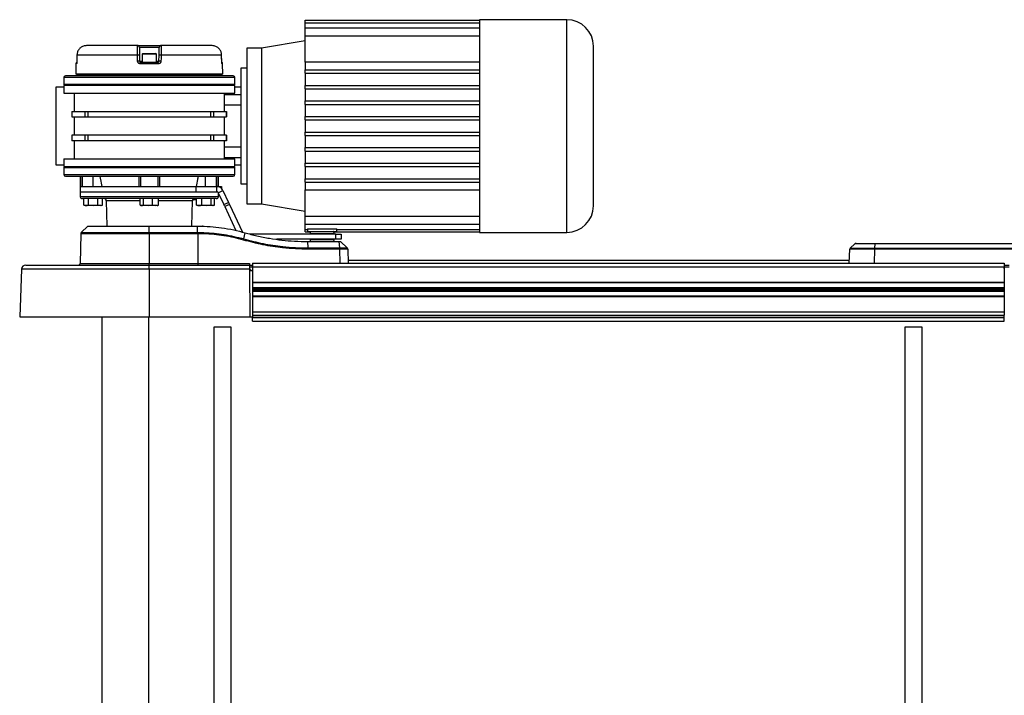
# Model space of a CAD drawing. Header units: millimetres. Extents: x 0 to 420, y 0 to 297.
# Tile 4 of 69: x 56 to 94, y 106 to 132. Entities that reach past the tile are written whole.
import ezdxf

# ---------------------------------------------------------------- set-up
doc = ezdxf.new("R2010")
doc.units = ezdxf.units.MM

msp = doc.modelspace()

# ---------------------------------------------------------------- linework, layer by layer
at = {"color": 7, "linetype": 'Continuous', "lineweight": 25}
for p, q in [((66.97672, 132.10003), (66.97672, 132.20047)), ((66.97672, 132.20047), (73.78385, 132.20047)), ((66.97672, 131.90195), (66.97672, 132.10003)), ((66.97672, 132.10003), (73.78385, 132.10003)), ((77.20261, 132.21711), (73.78385, 132.21711)), ((73.78385, 132.21711), (73.78385, 132.20047)), ((73.78385, 132.20047), (73.78385, 132.10003)), ((73.78385, 132.10003), (73.78385, 131.90195)), ((77.20261, 128.06396), (77.20261, 132.21711)), ((66.97672, 131.58983), (66.97672, 131.90195)), ((66.97672, 131.90195), (73.78385, 131.90195)), ((66.97672, 130.55839), (66.97672, 131.58983)), ((66.97672, 131.58983), (73.78385, 131.58983)), ((73.78385, 131.90195), (73.78385, 131.58983)), ((73.78385, 131.58983), (73.78385, 130.25871)), ((60.43075, 131.20415), (58.43539, 131.20415)), ((60.43075, 131.20415), (61.34008, 131.20415)), ((63.33544, 131.20415), (61.34008, 131.20415)), ((66.97672, 131.38648), (65.27494, 131.10285)), ((58.05903, 130.83631), (58.05623, 130.59553)), ((60.42516, 130.83597), (58.05939, 130.83597)), ((61.27256, 131.1378), (60.49827, 131.1378)), ((60.50353, 130.83656), (60.50773, 130.59578)), ((60.60403, 130.86649), (60.60403, 130.5626)), ((61.1668, 130.86649), (60.60403, 130.86649)), ((60.6378, 130.90026), (61.13304, 130.90026)), ((61.1668, 130.5626), (61.1668, 130.86649)), ((61.2631, 130.59578), (61.26731, 130.83656)), ((63.71145, 130.83597), (61.34568, 130.83597)), ((63.71181, 130.83617), (63.71181, 130.83631)), ((63.71461, 130.59553), (63.71181, 130.83604)), ((65.27494, 131.10285), (64.70092, 131.10285)), ((64.70092, 131.10285), (64.70092, 125.02506)), ((65.27494, 131.10285), (65.27494, 125.02506)), ((58.01918, 130.49566), (58.01564, 130.08989)), ((58.04091, 130.49566), (58.01918, 130.49566)), ((58.05656, 130.59519), (58.05571, 130.5954)), ((60.50773, 130.59578), (60.60403, 130.59578)), ((61.23764, 130.49566), (60.5332, 130.49566)), ((60.54149, 130.5626), (61.22934, 130.5626)), ((61.1668, 130.59578), (61.2631, 130.59578)), ((63.71512, 130.59541), (63.71427, 130.59519)), ((63.75165, 130.49566), (63.72993, 130.49566)), ((63.75519, 130.08989), (63.75165, 130.49566)), ((66.97672, 130.55839), (66.97672, 130.25871)), ((73.78385, 130.55839), (66.97672, 130.55839)), ((63.75519, 130.08989), (58.01564, 130.08989)), ((58.04911, 130.08989), (58.04911, 130.05612)), ((63.72172, 130.05612), (58.04911, 130.05612)), ((58.18418, 130.05612), (58.18418, 130.02236)), ((58.20647, 130.02236), (58.20647, 130.05612)), ((58.27344, 130.02236), (58.27344, 130.05612)), ((58.69066, 130.05612), (58.69066, 130.02236)), ((58.97134, 130.05612), (58.96498, 130.02236)), ((60.48023, 130.05612), (60.48023, 130.02236)), ((60.53911, 130.05612), (60.53911, 130.02236)), ((61.23173, 130.02236), (61.23173, 130.05612)), ((61.2906, 130.02236), (61.2906, 130.05612)), ((62.7995, 130.05612), (62.80586, 130.02236)), ((63.08018, 130.05612), (63.08018, 130.02236)), ((63.49739, 130.05612), (63.49739, 130.02236)), ((63.56437, 130.05612), (63.56437, 130.02236)), ((63.58666, 130.02236), (63.58666, 130.05612)), ((63.72172, 130.05612), (63.72172, 130.08989)), ((64.70092, 130.32625), (64.46456, 130.32625)), ((64.46456, 130.32625), (64.46456, 125.80167)), ((66.97672, 130.12365), (66.97672, 130.25871)), ((66.97672, 130.25871), (73.78385, 130.25871)), ((66.97672, 130.12365), (73.78385, 130.12365)), ((66.97672, 130.12365), (66.97672, 129.65093)), ((73.78385, 130.25871), (73.78385, 129.65093)), ((57.54263, 129.95482), (57.54263, 129.6847)), ((64.22821, 129.95482), (57.54263, 129.95482)), ((57.54263, 129.6847), (57.5764, 129.65093)), ((64.22821, 129.6847), (57.54263, 129.6847)), ((64.16067, 130.02236), (57.61016, 130.02236)), ((64.19444, 129.65093), (64.22821, 129.6847)), ((64.22821, 129.6847), (64.22821, 129.95482)), ((57.23874, 129.5834), (57.23874, 126.54451)), ((57.54263, 129.5834), (57.23874, 129.5834)), ((57.54263, 129.65093), (57.54263, 129.34704)), ((64.22821, 129.65093), (57.54263, 129.65093)), ((57.54263, 129.34704), (64.22821, 129.34704)), ((57.94782, 129.34704), (57.94782, 128.63594)), ((63.82302, 128.63594), (63.82302, 129.34704)), ((63.82302, 129.29951), (64.46456, 129.29951)), ((64.22821, 129.34704), (64.22821, 129.65093)), ((64.46456, 129.5834), (64.22821, 129.5834)), ((66.97672, 129.51587), (66.97672, 129.65093)), ((66.97672, 129.65093), (73.78385, 129.65093)), ((66.97672, 129.51587), (73.78385, 129.51587)), ((66.97672, 129.51587), (66.97672, 129.04316)), ((73.78385, 129.65093), (73.78385, 129.04316)), ((66.97672, 128.90809), (66.97672, 129.04316)), ((66.97672, 129.04316), (73.78385, 129.04316)), ((66.97672, 128.90809), (73.78385, 128.90809)), ((66.97672, 128.90809), (66.97672, 128.43538)), ((73.78385, 129.04316), (73.78385, 128.43538)), ((57.86358, 128.63594), (57.86358, 128.41984)), ((57.86358, 128.63594), (57.86731, 128.63594)), ((57.86731, 128.41984), (57.86731, 128.63594)), ((57.86731, 128.63594), (58.36191, 128.63594)), ((58.36191, 128.63594), (58.36191, 128.41984)), ((58.36191, 128.63594), (58.49324, 128.63594)), ((58.49324, 128.41984), (58.49324, 128.63594)), ((58.49324, 128.63594), (63.27759, 128.63594)), ((63.27759, 128.63594), (63.27759, 128.41984)), ((63.27759, 128.63594), (63.40892, 128.63594)), ((63.40892, 128.41984), (63.40892, 128.63594)), ((63.40892, 128.63594), (63.90352, 128.63594)), ((64.46456, 128.87433), (63.82302, 128.87433)), ((63.90352, 128.63594), (63.90352, 128.41984)), ((63.90352, 128.63594), (63.90726, 128.63594)), ((63.90726, 128.41984), (63.90726, 128.63594)), ((57.86358, 128.41984), (57.86731, 128.41984)), ((57.86731, 128.41984), (58.36191, 128.41984)), ((57.94782, 128.41984), (57.94782, 127.70807)), ((58.36191, 128.41984), (58.49324, 128.41984)), ((58.49324, 128.41984), (63.27759, 128.41984)), ((63.27759, 128.41984), (63.40892, 128.41984)), ((63.40892, 128.41984), (63.90352, 128.41984)), ((63.82302, 127.70807), (63.82302, 128.41984)), ((63.90352, 128.41984), (63.90726, 128.41984)), ((66.97672, 128.30031), (66.97672, 128.43538)), ((66.97672, 128.43538), (73.78385, 128.43538)), ((66.97672, 128.30031), (73.78385, 128.30031)), ((66.97672, 128.30031), (66.97672, 127.8276)), ((73.78385, 128.43538), (73.78385, 127.69253)), ((66.97672, 127.69253), (66.97672, 127.8276)), ((66.97672, 127.8276), (73.78385, 127.8276)), ((77.20261, 123.9108), (77.20261, 128.06396)), ((57.86358, 127.70807), (57.86358, 127.49197)), ((57.86731, 127.70807), (57.86358, 127.70807)), ((57.86731, 127.49197), (57.86358, 127.49197)), ((57.86731, 127.49197), (57.86731, 127.70807)), ((58.36191, 127.70807), (57.86731, 127.70807)), ((58.36191, 127.49197), (57.86731, 127.49197)), ((57.94782, 127.49197), (57.94782, 126.78087)), ((58.36191, 127.70807), (58.36191, 127.49197)), ((58.49324, 127.70807), (58.36191, 127.70807)), ((58.49324, 127.49197), (58.36191, 127.49197)), ((63.27759, 127.70807), (58.49324, 127.70807)), ((58.49324, 127.49197), (58.49324, 127.70807)), ((63.27759, 127.49197), (58.49324, 127.49197)), ((63.27759, 127.70807), (63.27759, 127.49197)), ((63.40892, 127.70807), (63.27759, 127.70807)), ((63.40892, 127.49197), (63.27759, 127.49197)), ((63.40892, 127.49197), (63.40892, 127.70807)), ((63.90352, 127.70807), (63.40892, 127.70807)), ((63.90352, 127.49197), (63.40892, 127.49197)), ((63.82302, 126.78087), (63.82302, 127.49197)), ((63.90352, 127.70807), (63.90352, 127.49197)), ((63.90726, 127.70807), (63.90352, 127.70807)), ((63.90726, 127.49197), (63.90352, 127.49197)), ((63.90726, 127.49197), (63.90726, 127.70807)), ((66.97672, 127.69253), (73.78385, 127.69253)), ((66.97672, 127.69253), (66.97672, 127.21982)), ((73.78385, 127.69253), (73.78385, 127.08475)), ((63.82302, 127.25358), (64.46456, 127.25358)), ((66.97672, 127.08475), (66.97672, 127.21982)), ((66.97672, 127.21982), (73.78385, 127.21982)), ((66.97672, 127.08475), (73.78385, 127.08475)), ((66.97672, 127.08475), (66.97672, 126.61204)), ((73.78385, 127.08475), (73.78385, 126.47698)), ((57.54263, 126.78087), (57.54263, 126.47698)), ((57.54263, 126.78087), (64.22821, 126.78087)), ((64.46456, 126.8284), (63.82302, 126.8284)), ((64.22821, 126.47698), (64.22821, 126.78087)), ((66.97672, 126.47698), (66.97672, 126.61204)), ((66.97672, 126.61204), (73.78385, 126.61204)), ((57.23874, 126.54451), (57.54263, 126.54451)), ((57.5764, 126.47698), (57.54263, 126.44321)), ((57.54263, 126.47698), (64.22821, 126.47698)), ((57.54263, 126.44321), (57.54263, 126.17309)), ((57.54263, 126.44321), (64.22821, 126.44321)), ((64.22821, 126.44321), (64.19444, 126.47698)), ((64.22821, 126.54451), (64.46456, 126.54451)), ((64.22821, 126.17309), (64.22821, 126.44321)), ((66.97672, 126.47698), (73.78385, 126.47698)), ((66.97672, 126.47698), (66.97672, 126.00426)), ((73.78385, 126.47698), (73.78385, 125.8692)), ((57.54263, 126.17309), (64.22821, 126.17309)), ((57.61016, 126.10555), (64.16067, 126.10555)), ((58.18418, 126.10555), (58.18418, 125.70037)), ((58.20647, 125.70037), (58.20647, 126.10555)), ((58.27344, 125.70037), (58.27344, 126.10555)), ((58.69066, 125.70037), (58.69066, 126.10555)), ((60.48023, 126.10555), (60.48023, 125.70037)), ((60.53911, 126.10555), (60.53911, 125.70037)), ((61.23173, 125.70037), (61.23173, 126.10555)), ((61.2906, 125.70037), (61.2906, 126.10555)), ((63.08018, 125.70037), (63.08018, 126.10555)), ((63.49739, 126.10555), (63.49739, 125.70037)), ((63.56437, 126.10555), (63.56437, 125.70037)), ((63.58666, 125.70037), (63.58666, 126.10555)), ((66.97672, 125.8692), (66.97672, 126.00426)), ((66.97672, 126.00426), (73.78385, 126.00426)), ((66.97672, 125.8692), (73.78385, 125.8692)), ((66.97672, 125.8692), (66.97672, 125.56952)), ((73.78385, 125.8692), (73.78385, 124.53808)), ((58.18418, 125.70037), (58.18418, 125.49778)), ((58.18418, 125.70037), (58.20647, 125.70037)), ((58.18418, 125.70037), (62.71035, 125.70037)), ((58.18418, 125.49778), (58.1875, 125.30727)), ((58.18418, 125.49778), (62.71035, 125.49778)), ((58.18418, 125.49778), (60.88542, 125.49778)), ((60.53911, 125.70037), (61.23173, 125.70037)), ((60.88542, 125.49778), (62.71035, 125.49778)), ((62.71035, 125.49778), (62.71035, 125.70037)), ((62.71035, 125.70037), (63.51913, 125.70037)), ((62.71035, 125.49778), (63.51913, 125.49778)), ((63.51913, 125.49778), (63.51913, 125.70037)), ((63.51913, 125.70037), (63.64313, 125.70037)), ((63.51913, 125.49778), (63.52856, 125.49778)), ((63.58033, 125.45878), (63.76394, 125.5444)), ((63.58033, 125.45878), (63.79547, 124.99741)), ((63.58333, 125.30727), (63.58578, 125.44711)), ((63.64313, 125.70037), (63.71066, 125.70037)), ((63.64313, 125.66764), (63.64313, 125.70037)), ((63.71066, 125.70037), (63.71066, 125.61827)), ((63.76394, 125.5444), (63.97909, 125.08303)), ((64.46456, 125.80167), (64.70092, 125.80167)), ((66.97672, 125.56952), (73.78385, 125.56952)), ((66.97672, 124.53808), (66.97672, 125.56952)), ((58.1875, 125.30727), (63.58333, 125.30727)), ((60.88542, 125.22765), (58.26853, 125.22765)), ((58.33076, 124.97508), (58.33076, 125.22765)), ((58.51042, 124.97508), (58.51042, 125.22765)), ((58.87032, 124.97508), (58.87032, 125.22765)), ((59.05056, 124.97508), (59.05056, 125.22765)), ((59.20325, 125.14803), (59.2206, 124.15391)), ((60.53012, 125.14803), (59.20325, 125.14803)), ((60.53012, 124.97508), (60.53012, 125.22765)), ((60.65807, 124.97508), (60.65807, 125.22765)), ((63.50231, 125.22765), (60.88542, 125.22765)), ((61.01336, 124.97508), (61.01336, 125.22765)), ((61.24071, 124.97508), (61.24071, 125.22765)), ((62.56759, 125.14803), (61.24071, 125.14803)), ((62.55024, 124.15391), (62.56759, 125.14803)), ((62.69372, 125.19389), (62.72094, 125.19389)), ((62.70136, 125.19389), (62.70195, 125.22765)), ((62.72094, 125.19389), (62.72117, 125.22765)), ((62.72094, 125.19389), (62.72317, 125.19389)), ((62.72317, 124.97508), (62.72317, 125.22765)), ((62.94107, 124.97508), (62.94107, 125.22765)), ((63.29808, 124.97508), (63.29808, 125.22765)), ((63.43719, 124.97508), (63.43719, 125.22765)), ((63.79547, 124.99741), (63.97909, 125.08303)), ((63.97909, 125.08303), (64.01765, 125.00034)), ((58.33095, 124.97501), (58.37898, 124.95753)), ((58.42059, 124.95753), (58.37898, 124.95753)), ((58.69037, 124.95753), (58.42059, 124.95753)), ((58.51042, 124.97508), (58.69037, 124.95753)), ((58.69037, 124.95753), (58.87032, 124.97508)), ((58.96044, 124.95753), (58.69037, 124.95753)), ((58.87032, 124.97508), (58.96044, 124.95753)), ((58.96044, 124.95753), (59.05056, 124.97508)), ((59.00234, 124.95753), (58.96044, 124.95753)), ((59.00234, 124.95753), (59.05037, 124.97501)), ((60.55195, 124.96546), (60.57374, 124.95753)), ((60.5941, 124.95753), (60.57374, 124.95753)), ((60.83572, 124.95753), (60.5941, 124.95753)), ((60.65807, 124.97508), (60.83572, 124.95753)), ((60.83572, 124.95753), (61.01336, 124.97508)), ((61.12704, 124.95753), (60.83572, 124.95753)), ((61.01336, 124.97508), (61.12704, 124.95753)), ((61.12704, 124.95753), (61.24071, 124.97508)), ((61.1971, 124.95753), (61.12704, 124.95753)), ((61.1971, 124.95753), (61.21888, 124.96546)), ((62.74218, 124.97028), (62.72317, 124.97508)), ((62.74116, 124.96748), (62.7685, 124.95753)), ((62.83212, 124.95753), (62.7685, 124.95753)), ((63.11958, 124.95753), (62.83212, 124.95753)), ((62.94107, 124.97508), (63.11958, 124.95753)), ((63.11958, 124.95753), (63.29808, 124.97508)), ((63.36764, 124.95753), (63.11958, 124.95753)), ((63.29808, 124.97508), (63.36764, 124.95753)), ((63.36764, 124.95753), (63.43719, 124.97508)), ((63.39186, 124.95753), (63.36764, 124.95753)), ((63.39186, 124.95753), (63.4192, 124.96748)), ((63.83404, 124.91472), (63.79547, 124.99741)), ((64.01765, 125.00034), (63.83404, 124.91472)), ((63.83404, 124.91472), (64.26783, 123.98443)), ((64.01765, 125.00034), (64.5207, 123.92153)), ((64.70092, 125.02506), (65.27494, 125.02506)), ((65.27494, 125.02506), (66.97672, 124.74143)), ((66.97672, 124.53808), (73.78385, 124.53808)), ((66.97672, 124.22596), (66.97672, 124.53808)), ((73.78385, 124.53808), (73.78385, 124.22596)), ((58.48566, 124.15391), (58.22611, 123.90326)), ((58.22611, 123.90326), (60.88542, 123.90326)), ((58.48566, 124.15391), (60.88542, 124.15391)), ((60.88542, 124.15391), (62.76318, 124.15391)), ((60.88542, 123.90326), (60.88542, 124.15391)), ((60.88542, 123.90326), (60.88542, 123.85586)), ((60.88542, 123.90326), (62.77401, 123.90326)), ((62.76318, 124.15391), (62.77519, 124.15391)), ((62.77401, 123.90323), (62.76318, 124.15391)), ((64.57731, 123.65444), (64.62576, 123.8954)), ((66.97672, 124.22596), (73.78385, 124.22596)), ((66.97672, 124.02788), (66.97672, 124.22596)), ((66.97672, 124.02788), (67.06451, 124.02788)), ((66.97672, 123.92744), (66.97672, 124.02788)), ((66.97672, 123.92744), (67.17681, 123.92744)), ((67.06451, 124.05228), (67.06451, 123.94423)), ((67.06451, 124.05228), (68.21254, 124.05228)), ((67.06451, 123.94423), (68.21254, 123.94423)), ((67.17702, 123.93143), (67.1733, 123.86052)), ((68.10003, 123.93143), (67.17702, 123.93143)), ((68.10374, 123.86052), (68.10003, 123.93143)), ((68.10024, 123.92744), (73.78385, 123.92744)), ((68.21254, 123.94423), (68.21254, 124.05228)), ((68.21254, 124.02788), (73.78385, 124.02788)), ((73.78385, 124.22596), (73.78385, 124.02788)), ((73.78385, 124.02788), (73.78385, 123.92744)), ((73.78385, 123.92744), (73.78385, 123.9108)), ((73.78385, 123.9108), (77.20261, 123.9108)), ((58.2055, 123.85586), (58.18533, 122.70081)), ((60.88542, 123.85586), (58.2055, 123.85586)), ((60.88542, 123.85586), (60.88542, 122.70081)), ((62.7754, 123.85586), (60.88542, 123.85586)), ((62.7754, 123.85586), (62.7754, 123.85581)), ((62.7754, 123.85581), (62.77624, 122.70081)), ((68.17626, 123.84293), (64.83063, 123.84293)), ((68.17626, 123.64034), (65.85384, 123.64034)), ((67.09926, 123.30223), (67.07776, 123.55288)), ((67.07776, 123.55288), (68.30736, 123.55288)), ((67.1733, 123.86052), (68.10374, 123.86052)), ((67.1733, 123.62275), (67.17697, 123.55288)), ((68.10374, 123.62275), (67.1733, 123.62275)), ((68.09025, 123.84631), (67.18679, 123.84631)), ((67.18679, 123.63697), (68.09025, 123.63697)), ((67.22658, 123.84631), (67.22658, 123.84293)), ((67.22658, 123.64034), (67.22658, 123.63697)), ((68.05046, 123.84293), (68.05046, 123.84631)), ((68.05046, 123.63697), (68.05046, 123.64034)), ((68.10008, 123.55288), (68.10374, 123.62275)), ((68.17626, 123.64034), (68.17626, 123.84293)), ((68.17626, 123.84293), (68.37885, 123.84293)), ((68.37885, 123.64034), (68.17626, 123.64034)), ((68.32886, 123.30223), (68.30736, 123.55288)), ((68.36049, 123.55288), (68.62005, 123.30223)), ((68.37885, 123.84293), (68.37885, 123.64034)), ((67.09926, 123.30223), (68.32886, 123.30223)), ((68.33087, 123.25483), (67.10096, 123.25483)), ((68.33101, 123.25483), (68.33087, 123.25483)), ((68.34066, 122.70199), (68.33101, 123.25483)), ((68.64066, 123.25483), (68.65031, 122.70199)), ((88.23785, 122.70199), (88.25692, 123.24818)), ((88.45669, 123.46151), (88.27727, 123.29421)), ((89.22511, 123.24818), (89.20604, 122.70199)), ((98.18335, 123.24817), (89.22605, 123.24817)), ((89.23471, 123.46046), (89.22698, 123.2952)), ((89.22698, 123.2952), (99.16901, 123.2952)), ((101.00353, 123.46046), (89.23471, 123.46046)), ((89.23668, 123.4786), (101.00516, 123.4786)), ((88.24153, 122.8074), (68.64847, 122.8074)), ((55.88565, 122.47152), (55.82059, 120.60853)), ((60.88542, 122.47152), (55.88565, 122.47152)), ((56.05437, 122.63446), (60.88542, 122.63446)), ((58.18533, 122.70081), (60.88542, 122.70081)), ((60.88542, 122.63446), (60.88542, 122.70081)), ((60.88542, 122.70081), (62.77624, 122.70081)), ((60.88542, 122.47152), (60.88542, 122.63446)), ((60.88542, 122.63446), (64.80163, 122.63446)), ((60.88542, 122.47152), (60.88542, 120.60853)), ((64.80305, 122.47152), (60.88542, 122.47152)), ((62.77624, 122.70081), (64.80105, 122.70081)), ((64.80105, 122.70081), (64.80163, 122.63446)), ((64.80163, 122.63446), (64.80305, 122.47152)), ((64.80164, 122.63328), (64.91961, 122.63328)), ((64.80222, 122.56693), (64.92019, 122.56693)), ((64.80305, 122.47152), (64.81931, 120.60853)), ((64.83716, 122.46563), (64.8031, 122.46563)), ((64.80336, 122.43569), (64.83664, 122.43569)), ((64.92019, 122.40399), (64.80364, 122.40399)), ((64.83716, 122.46563), (64.83664, 122.43569)), ((64.91992, 122.59741), (64.91821, 122.59736)), ((64.91821, 122.59736), (64.91901, 122.56693)), ((64.92019, 122.56696), (64.91901, 122.56693)), ((64.91961, 122.63328), (64.91993, 122.59714)), ((64.92019, 122.70199), (64.92019, 122.56693)), ((64.92019, 122.70199), (94.2962, 122.70199)), ((64.92019, 122.56693), (64.92019, 121.96928)), ((64.92019, 122.56693), (94.2962, 122.56693)), ((94.2962, 122.70199), (94.2962, 122.56693)), ((94.2962, 122.6321), (94.48373, 122.6321)), ((94.2962, 122.56693), (94.2962, 121.96928)), ((94.2962, 122.56693), (94.4843, 122.56693)), ((94.29762, 122.40399), (94.2962, 122.56693)), ((64.92019, 121.96928), (94.2962, 121.96928)), ((64.9303, 121.40877), (64.92541, 121.96928)), ((94.2962, 122.06045), (94.30062, 122.06045)), ((64.92555, 121.9524), (94.2962, 121.9524)), ((64.9272, 121.76354), (94.2962, 121.76354)), ((64.92731, 121.75161), (94.2962, 121.75161)), ((64.92775, 121.70095), (94.2962, 121.70095)), ((64.92796, 121.67709), (94.2962, 121.67709)), ((64.9284, 121.62644), (94.2962, 121.62644)), ((64.9285, 121.61451), (94.2962, 121.61451)), ((94.2962, 121.96691), (94.2962, 121.9524)), ((94.2962, 121.9524), (94.2962, 121.76354)), ((94.2962, 121.76354), (94.2962, 121.75161)), ((94.2962, 121.75161), (94.2962, 121.70095)), ((94.2962, 121.70095), (94.2962, 121.67709)), ((94.2962, 121.67709), (94.2962, 121.62644)), ((94.2962, 121.62644), (94.2962, 121.61451)), ((94.2962, 121.61451), (94.2962, 121.42565)), ((64.92019, 121.40877), (64.92019, 120.81112)), ((64.92019, 121.40877), (94.2962, 121.40877)), ((64.93015, 121.42565), (94.2962, 121.42565)), ((94.2962, 121.42565), (94.2962, 121.40877)), ((94.2962, 121.40877), (94.2962, 120.81112)), ((55.82059, 120.60853), (60.88542, 120.60853)), ((59.0334, 120.60853), (59.0334, 83.46645)), ((60.85674, 120.60853), (60.85674, 83.46645)), ((60.88542, 120.60853), (64.81931, 120.60853)), ((64.81931, 120.60853), (64.93728, 120.60853)), ((64.92019, 120.81112), (94.2962, 120.81112)), ((64.92019, 120.81112), (64.92019, 120.69249)), ((64.92019, 120.60033), (64.92019, 120.60853)), ((64.92019, 120.60033), (94.2962, 120.60033)), ((64.92019, 120.58876), (64.92019, 120.60033)), ((64.92019, 120.58876), (94.2962, 120.58876)), ((64.92019, 120.4397), (64.92019, 120.58876)), ((64.92019, 120.4397), (94.2962, 120.4397)), ((64.93728, 120.60853), (64.93655, 120.69249)), ((64.93669, 120.67606), (94.2962, 120.67606)), ((94.2962, 120.81112), (94.2962, 120.67606)), ((94.2962, 120.60033), (94.2962, 120.67606)), ((94.2962, 120.58876), (94.2962, 120.60033)), ((94.2962, 120.4397), (94.2962, 120.58876)), ((64.07844, 120.20334), (63.40313, 120.20334)), ((63.40313, 120.20334), (63.40313, 83.87164)), ((64.07844, 83.87164), (64.07844, 120.20334)), ((91.09086, 120.20334), (90.41555, 120.20334)), ((90.41555, 120.20334), (90.41555, 83.87164)), ((91.09086, 83.87164), (91.09086, 120.20334))]:
    msp.add_line(p, q, dxfattribs=at)
at = {"color": 7, "linetype": 'Continuous', "lineweight": 25, "flags": 128}
for points in [[(58.05939, 130.83597), (58.0578, 130.70094), (58.05656, 130.59519)], [(58.05939, 130.83597), (58.05862, 130.83623), (58.05904, 130.83631)], [(60.42947, 130.59519), (60.42705, 130.73022), (60.42516, 130.83597)], [(61.34568, 130.83597), (61.34326, 130.70094), (61.34137, 130.59519)], [(63.71181, 130.83631), (63.71222, 130.83623), (63.71145, 130.83597)], [(63.71427, 130.59519), (63.71269, 130.73022), (63.71145, 130.83597)], [(58.05571, 130.5954), (58.05581, 130.59545), (58.05623, 130.59553)], [(63.71461, 130.59553), (63.71502, 130.59545), (63.71512, 130.59541)]]:
    msp.add_lwpolyline(points, dxfattribs=at)
at = {"color": 7, "linetype": 'Continuous', "lineweight": 25}
for centre, radius, start, end in [((77.20261, 131.17882), 1.03829, 0, 90), ((60.43075, 131.13662), 0.06753, 1, 90), ((61.34008, 131.13662), 0.06753, 90, 179), ((60.47756, 129.07787), 1.75888, 89.154074, 91.707464), ((60.6378, 130.86649), 0.03377, 90, 180), ((61.13304, 130.86649), 0.03377, 0, 90), ((61.29327, 129.07787), 1.75888, 88.292536, 90.845926), ((58.08671, 130.49507), 0.06753, 120.228465, 179.5), ((58.10883, 130.49509), 0.06792, 152.086988, 179.516), ((60.48185, 128.83547), 1.7605, 89.15764, 91.705105), ((60.67522, 130.51204), 0.14297, 159.288132, 186.578748), ((61.09562, 130.51204), 0.14297, 353.421252, 20.711868), ((61.28898, 128.83547), 1.7605, 88.294895, 90.84236), ((63.68412, 130.49507), 0.06753, 0.5, 59.656256), ((63.66201, 130.49509), 0.06792, 0.483929, 28.017591), ((57.61016, 129.95482), 0.06753, 90, 180), ((64.16067, 129.95482), 0.06753, 360, 90), ((57.61016, 126.17309), 0.06753, 180, 270), ((64.16067, 126.17309), 0.06753, 270, 360), ((58.26853, 125.30869), 0.08104, 181, 270), ((59.12222, 125.14661), 0.08104, 1, 90), ((62.64861, 125.14661), 0.08104, 90, 179), ((63.50231, 125.30869), 0.08104, 270, 359), ((77.20261, 124.94909), 1.03829, 270, 0), ((58.27302, 123.85468), 0.06753, 134, 179), ((62.97788, 124.12318), 0.02768, 89.066065, 120.028681), ((67.19051, 123.93073), 0.01351, 90, 177), ((68.08654, 123.93073), 0.01351, 3, 90), ((67.18679, 123.85982), 0.01351, 177, 270), ((67.18679, 123.62346), 0.01351, 90, 183), ((68.09025, 123.85982), 0.01351, 270, 3), ((68.09025, 123.62346), 0.01351, 357, 90), ((88.32441, 123.24582), 0.06753, 132.998305, 177.99991), ((90.32802, 123.24302), 1.10291, 177.287952, 179.732262), ((56.05437, 122.46563), 0.16883, 90, 178), ((58.11781, 122.70199), 0.06753, 270, 359)]:
    msp.add_arc(centre, radius, start, end, dxfattribs=at)
msp.add_ellipse((62.77904, 122.70199), major_axis=(0, 0.06753), ratio=0.04147533, start_param=1.58824962, end_param=3.14159265, dxfattribs=at)
for points, knots in [([(58.43539, 131.20415), (58.39264, 131.19994), (58.30707, 131.19152), (58.19327, 131.12575), (58.1083, 131.02929), (58.06575, 130.92627), (58.06109, 130.86019), (58.05939, 130.83597)], [0, 0, 0, 0, 0.21982892, 0.43999401, 0.65884934, 0.87496666, 1, 1, 1, 1]), ([(60.42516, 130.83597), (60.42466, 130.87734), (60.42368, 130.96003), (60.42378, 131.06987), (60.4252, 131.15311), (60.42768, 131.1977), (60.42987, 131.20231), (60.43075, 131.20415)], [0, 0, 0, 0, 0.21287359, 0.42546251, 0.63920635, 0.85549824, 1, 1, 1, 1]), ([(61.34008, 131.20415), (61.34139, 131.19994), (61.34401, 131.19152), (61.34634, 131.12575), (61.34725, 131.02929), (61.34684, 130.92627), (61.34599, 130.86019), (61.34568, 130.83597)], [0, 0, 0, 0, 0.21982892, 0.43999401, 0.65884934, 0.87496666, 1, 1, 1, 1]), ([(63.71145, 130.83597), (63.70691, 130.87734), (63.69783, 130.96003), (63.63318, 131.06987), (63.53863, 131.15311), (63.43341, 131.1977), (63.36346, 131.20231), (63.33544, 131.20415)], [0, 0, 0, 0, 0.21287359, 0.42546251, 0.63920635, 0.85549824, 1, 1, 1, 1]), ([(60.49827, 131.1378), (60.4983, 131.13629), (60.49836, 131.13253), (60.499, 131.09608), (60.50019, 131.028), (60.50176, 130.93812), (60.50294, 130.87041), (60.50353, 130.83656)], [0, 0, 0, 0, 0.14488136, 0.36155244, 0.57533965, 0.78764269, 1, 1, 1, 1]), ([(61.26731, 130.83656), (61.26765, 130.85638), (61.2686, 130.91047), (61.27007, 130.99479), (61.27144, 131.07371), (61.27238, 131.12748), (61.2725, 131.13436), (61.27256, 131.1378)], [0, 0, 0, 0, 0.124712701, 0.340426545, 0.559188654, 0.779623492, 1, 1, 1, 1]), ([(78.2409, 128.06396), (78.2409, 128.19058), (78.2409, 128.44774), (78.2409, 128.83323), (78.2409, 129.18579), (78.2409, 129.49925), (78.2409, 129.77324), (78.2409, 130.03146), (78.2409, 130.27037), (78.2409, 130.48601), (78.2409, 130.67437), (78.2409, 130.83446), (78.2409, 130.9773), (78.2409, 131.0905), (78.2409, 131.16529), (78.2409, 131.17436), (78.2409, 131.17882)], [0, 0, 0, 0, 0.07763138, 0.15766358, 0.23995133, 0.30427547, 0.36860688, 0.43429972, 0.49999998, 0.56569282, 0.63139308, 0.69571722, 0.76004863, 0.84232994, 0.92236699, 1, 1, 1, 1]), ([(58.05656, 130.59519), (58.05625, 130.5839), (58.05561, 130.56126), (58.05248, 130.53141), (58.04834, 130.50894), (58.04424, 130.49728), (58.04184, 130.49611), (58.04091, 130.49566)], [0, 0, 0, 0, 0.21190404, 0.42486415, 0.64104474, 0.86118213, 1, 1, 1, 1]), ([(58.05498, 130.57674), (58.0548, 130.57199), (58.05429, 130.55843), (58.05228, 130.54116), (58.05032, 130.52903), (58.04907, 130.52435), (58.04921, 130.52476), (58.04924, 130.52486)], [0, 0, 0, 0, 0.176938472, 0.504638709, 0.770796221, 0.947932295, 1, 1, 1, 1]), ([(58.05564, 130.59538), (58.05565, 130.59406), (58.05568, 130.58767), (58.05529, 130.58158), (58.05498, 130.57674)], [0, 0, 0, 0, 0.20589298, 1, 1, 1, 1]), ([(60.5332, 130.49566), (60.52145, 130.4968), (60.49801, 130.49906), (60.46677, 130.51672), (60.44326, 130.54275), (60.43136, 130.57071), (60.42997, 130.58868), (60.42947, 130.59519)], [0, 0, 0, 0, 0.22191221, 0.44275024, 0.6617521, 0.8773894, 1, 1, 1, 1]), ([(60.50773, 130.59578), (60.5079, 130.59361), (60.50836, 130.58756), (60.51228, 130.5782), (60.51993, 130.56959), (60.53002, 130.56375), (60.53767, 130.56298), (60.54149, 130.5626)], [0, 0, 0, 0, 0.11947659, 0.33202034, 0.55185939, 0.77576469, 1, 1, 1, 1]), ([(61.22934, 130.5626), (61.23173, 130.56276), (61.23792, 130.56315), (61.24725, 130.56702), (61.25581, 130.57445), (61.26177, 130.58437), (61.26266, 130.592), (61.2631, 130.59578)], [0, 0, 0, 0, 0.14001619, 0.36327889, 0.58147636, 0.79302006, 1, 1, 1, 1]), ([(61.34137, 130.59519), (61.34003, 130.5839), (61.33735, 130.56126), (61.31915, 130.53141), (61.29274, 130.50894), (61.26391, 130.49728), (61.24497, 130.49611), (61.23764, 130.49566)], [0, 0, 0, 0, 0.21190404, 0.42486415, 0.64104474, 0.86118213, 1, 1, 1, 1]), ([(63.72993, 130.49566), (63.72842, 130.4968), (63.72541, 130.49906), (63.72077, 130.51672), (63.71695, 130.54275), (63.7148, 130.57071), (63.71441, 130.58868), (63.71427, 130.59519)], [0, 0, 0, 0, 0.22191221, 0.44275024, 0.6617521, 0.8773894, 1, 1, 1, 1]), ([(63.71601, 130.57337), (63.7157, 130.57779), (63.7152, 130.58489), (63.71527, 130.59251), (63.7153, 130.59539)], [0, 0, 0, 0, 0.62158321, 1, 1, 1, 1]), ([(63.72169, 130.52458), (63.72166, 130.5247), (63.72155, 130.52503), (63.72036, 130.53003), (63.71858, 130.54122), (63.71677, 130.55645), (63.71622, 130.56878), (63.71601, 130.57337)], [0, 0, 0, 0, 0.10169302, 0.27100647, 0.51535631, 0.81957296, 1, 1, 1, 1]), ([(78.2409, 124.94909), (78.2409, 124.95355), (78.2409, 124.96262), (78.2409, 125.0374), (78.2409, 125.15061), (78.2409, 125.29345), (78.2409, 125.45353), (78.2409, 125.64189), (78.2409, 125.85752), (78.2409, 126.09644), (78.2409, 126.35465), (78.2409, 126.62865), (78.2409, 126.9421), (78.2409, 127.29468), (78.2409, 127.68017), (78.2409, 127.93734), (78.2409, 128.06396)], [0, 0, 0, 0, 0.077626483, 0.157663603, 0.239951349, 0.304275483, 0.368606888, 0.434299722, 0.499999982, 0.565692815, 0.631393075, 0.69571721, 0.760048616, 0.842329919, 0.922371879, 1, 1, 1, 1]), ([(59.03974, 125.70037), (59.02329, 125.79141), (58.9991, 125.92527), (58.97325, 126.06187), (58.96498, 126.10555)], [0, 0, 0, 0, 0.68016834, 1, 1, 1, 1]), ([(62.73109, 125.70037), (62.74755, 125.79141), (62.77173, 125.92527), (62.79759, 126.06187), (62.80586, 126.10555)], [0, 0, 0, 0, 0.68016834, 1, 1, 1, 1]), ([(62.58861, 125.19389), (62.60987, 125.19389), (62.65001, 125.19389), (62.68742, 125.19389), (62.70245, 125.19389), (62.69975, 125.19389), (62.69913, 125.19389)], [0, 0, 0, 0, 0.31020886, 0.58583341, 0.90495258, 1, 1, 1, 1]), ([(58.33076, 124.97508), (58.33688, 124.97291), (58.36653, 124.96243), (58.39667, 124.9597), (58.42059, 124.95753)], [0, 0, 0, 0, 0.20618569, 1, 1, 1, 1]), ([(58.42059, 124.95753), (58.44912, 124.96057), (58.47924, 124.96379), (58.50885, 124.97451), (58.51042, 124.97508)], [0, 0, 0, 0, 0.9470257, 1, 1, 1, 1]), ([(60.53012, 124.97508), (60.53448, 124.97291), (60.5556, 124.96243), (60.57706, 124.9597), (60.5941, 124.95753)], [0, 0, 0, 0, 0.20618569, 1, 1, 1, 1]), ([(60.5941, 124.95753), (60.61441, 124.96057), (60.63586, 124.96379), (60.65695, 124.97451), (60.65807, 124.97508)], [0, 0, 0, 0, 0.947025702, 1, 1, 1, 1]), ([(61.24071, 124.97508), (61.2396, 124.9745), (61.23212, 124.97061), (61.22452, 124.96939), (61.21806, 124.96834)], [0, 0, 0, 0, 0.149442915, 1, 1, 1, 1]), ([(62.72317, 124.97508), (62.73058, 124.97291), (62.76655, 124.96243), (62.80311, 124.9597), (62.83212, 124.95753)], [0, 0, 0, 0, 0.20618569, 1, 1, 1, 1]), ([(62.83212, 124.95753), (62.86672, 124.96057), (62.90325, 124.96379), (62.93917, 124.97451), (62.94107, 124.97508)], [0, 0, 0, 0, 0.9470257, 1, 1, 1, 1]), ([(62.7754, 123.85586), (62.77528, 123.86467), (62.77506, 123.88106), (62.77445, 123.89613), (62.77406, 123.90234), (62.77401, 123.90322)], [0, 0, 0, 0, 0.49982997, 0.92959309, 1, 1, 1, 1]), ([(62.77401, 123.90322), (62.85673, 123.90256), (63.07067, 123.90084), (63.41586, 123.87752), (63.80711, 123.82798), (64.19563, 123.75598), (64.44993, 123.68833), (64.57731, 123.65444)], [0, 0, 0, 0, 0.13591904, 0.35154592, 0.56796445, 0.78358583, 1, 1, 1, 1]), ([(62.77519, 124.15391), (62.93777, 124.15057), (63.25019, 124.14415), (63.72043, 124.09206), (64.17649, 124.01405), (64.47866, 123.93425), (64.62576, 123.8954)], [0, 0, 0, 0, 0.26022739, 0.50007261, 0.75663822, 1, 1, 1, 1]), ([(62.97834, 124.15085), (62.98643, 124.1506), (63.00202, 124.15012), (63.02186, 124.1494), (63.03141, 124.14904)], [0, 0, 0, 0, 0.51876248, 1, 1, 1, 1]), ([(64.62576, 123.8954), (64.78067, 123.85386), (65.09725, 123.76898), (65.57985, 123.67473), (66.06897, 123.60568), (66.56759, 123.56144), (66.90411, 123.55579), (67.07776, 123.55288)], [0, 0, 0, 0, 0.19363632, 0.39571275, 0.5934258, 0.7902057, 1, 1, 1, 1]), ([(64.56611, 123.60935), (64.44011, 123.64284), (64.18765, 123.70995), (63.80242, 123.78127), (63.41354, 123.83044), (63.07071, 123.85355), (62.85768, 123.85518), (62.7754, 123.85581)], [0, 0, 0, 0, 0.21556654, 0.43192681, 0.64749305, 0.86385155, 1, 1, 1, 1]), ([(67.10096, 123.25483), (66.93334, 123.25747), (66.5976, 123.26275), (66.00383, 123.31372), (65.32179, 123.41348), (64.818, 123.54406), (64.56611, 123.60935)], [0, 0, 0, 0, 0.19589513, 0.39236848, 0.6961873, 1, 1, 1, 1]), ([(64.57731, 123.65444), (64.82793, 123.58953), (65.32917, 123.45972), (66.00726, 123.36067), (66.59799, 123.31003), (66.93201, 123.30483), (67.09926, 123.30223)], [0, 0, 0, 0, 0.30382221, 0.60763963, 0.80353087, 1, 1, 1, 1]), ([(68.30736, 123.55288), (68.31447, 123.55288), (68.32867, 123.55288), (68.34608, 123.55288), (68.35815, 123.55288), (68.35971, 123.55288), (68.36049, 123.55288)], [0, 0, 0, 0, 0.25000865, 0.5, 0.74999135, 1, 1, 1, 1]), ([(68.32886, 123.30223), (68.32886, 123.30223), (68.34222, 123.30241), (68.39078, 123.30297), (68.46528, 123.30366), (68.54355, 123.30393), (68.59929, 123.30361), (68.61846, 123.30286), (68.62005, 123.30234), (68.62005, 123.30223), (68.62005, 123.30223)], [0, 0, 0, 0, 0.00000861, 0.08551331, 0.31225637, 0.50018738, 0.72359383, 0.95034016, 0.99999139, 1, 1, 1, 1]), ([(68.33087, 123.25483), (68.33081, 123.25959), (68.33071, 123.26841), (68.33013, 123.28537), (68.32937, 123.29538), (68.32886, 123.30223)], [0, 0, 0, 0, 0.270773, 0.50119493, 1, 1, 1, 1]), ([(68.64066, 123.25483), (68.64046, 123.25495), (68.63938, 123.25559), (68.61835, 123.25644), (68.55932, 123.25682), (68.47611, 123.2565), (68.397, 123.25573), (68.34524, 123.25503), (68.33101, 123.25483)], [0, 0, 0, 0, 0.0500377, 0.27661978, 0.49981367, 0.68756021, 0.91414305, 1, 1, 1, 1]), ([(68.64066, 123.25483), (68.64027, 123.25959), (68.63945, 123.26964), (68.63338, 123.28655), (68.62498, 123.29643), (68.62005, 123.30223)], [0, 0, 0, 0, 0.27055861, 0.57110201, 1, 1, 1, 1]), ([(89.22511, 123.24818), (89.20619, 123.24832), (89.13048, 123.2489), (88.9994, 123.24977), (88.83332, 123.25066), (88.67601, 123.25121), (88.53791, 123.25141), (88.4271, 123.25124), (88.34302, 123.25076), (88.28614, 123.24996), (88.26006, 123.24906), (88.25773, 123.2484), (88.25692, 123.24818)], [0, 0, 0, 0, 0.03683633, 0.14734674, 0.25785685, 0.37890954, 0.49996205, 0.61039975, 0.72083755, 0.83127913, 0.94172098, 1, 1, 1, 1]), ([(88.27836, 123.29521), (88.27917, 123.29539), (88.28148, 123.29592), (88.30669, 123.29666), (88.36224, 123.29731), (88.44452, 123.29771), (88.55244, 123.29785), (88.68775, 123.29769), (88.84116, 123.29724), (89.00451, 123.29652), (89.13289, 123.29581), (89.20781, 123.29533), (89.22634, 123.29521)], [0, 0, 0, 0, 0.058285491, 0.167155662, 0.279175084, 0.388029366, 0.500034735, 0.619004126, 0.742129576, 0.851065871, 0.963157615, 1, 1, 1, 1]), ([(89.23471, 123.46046), (89.23471, 123.46046), (89.18969, 123.4605), (89.09849, 123.46058), (88.96728, 123.46067), (88.84343, 123.46074), (88.69559, 123.46079), (88.54807, 123.46076), (88.4681, 123.46063), (88.45557, 123.4605), (88.45557, 123.46046), (88.45557, 123.46046)], [0, 0, 0, 0, 0.000003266, 0.108975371, 0.221098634, 0.33008382, 0.442226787, 0.662336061, 0.882402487, 0.999996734, 1, 1, 1, 1]), ([(88.50162, 123.4786), (88.50406, 123.4786), (88.51106, 123.4786), (88.58943, 123.4786), (88.75464, 123.4786), (88.9789, 123.4786), (89.15076, 123.4786), (89.23668, 123.4786)], [0, 0, 0, 0, 0.11776502, 0.33818049, 0.55865594, 0.77935876, 1, 1, 1, 1]), ([(89.22605, 123.24817), (89.22594, 123.24817), (89.22563, 123.24817), (89.22532, 123.24818), (89.22511, 123.24818)], [0, 0, 0, 0, 0.34128569, 1, 1, 1, 1]), ([(89.22634, 123.29521), (89.22655, 123.29521), (89.22677, 123.29521), (89.22698, 123.2952), (89.22698, 123.2952)], [0, 0, 0, 0, 0.99372571, 1, 1, 1, 1]), ([(64.92019, 122.56696), (64.92019, 122.56714), (64.92019, 122.5675), (64.92016, 122.57039), (64.92012, 122.57492), (64.92007, 122.58106), (64.92, 122.58851), (64.91995, 122.59442), (64.91992, 122.59741)], [0, 0, 0, 0, 0.16844824, 0.33689816, 0.5050769, 0.67295235, 0.83431353, 1, 1, 1, 1])]:
    msp.add_open_spline(points, degree=3, knots=knots, dxfattribs=at)
for points in [[(63.76394, 125.5444), (63.75124, 125.56668), (63.72585, 125.61123), (63.66599, 125.66077), (63.5958, 125.69408), (63.54468, 125.69827), (63.51913, 125.70037)], [(63.58033, 125.45878), (63.57716, 125.46435), (63.57081, 125.47549), (63.55584, 125.48788), (63.5383, 125.4962), (63.52552, 125.49725), (63.51913, 125.49778)], [(64.56611, 123.60935), (64.56727, 123.61354), (64.5696, 123.62192), (64.57267, 123.63393), (64.57535, 123.64511), (64.57666, 123.65133), (64.57731, 123.65444)], [(67.10096, 123.25483), (67.10093, 123.25925), (67.10088, 123.26808), (67.10053, 123.28073), (67.1, 123.29248), (67.09951, 123.29898), (67.09926, 123.30223)], [(88.50162, 123.4786), (88.4974, 123.47837), (88.48895, 123.47791), (88.47675, 123.47422), (88.4653, 123.4686), (88.45881, 123.46317), (88.45557, 123.46046)], [(89.22698, 123.2952), (89.22685, 123.29201), (89.22658, 123.28561), (89.2263, 123.27398), (89.2261, 123.2614), (89.22606, 123.25258), (89.22605, 123.24817)], [(89.23471, 123.46046), (89.23485, 123.46317), (89.23513, 123.4686), (89.23562, 123.47422), (89.23614, 123.47791), (89.2365, 123.47837), (89.23668, 123.4786)]]:
    msp.add_open_spline(points, degree=3, dxfattribs=at)

doc.saveas('drawing.dxf')
